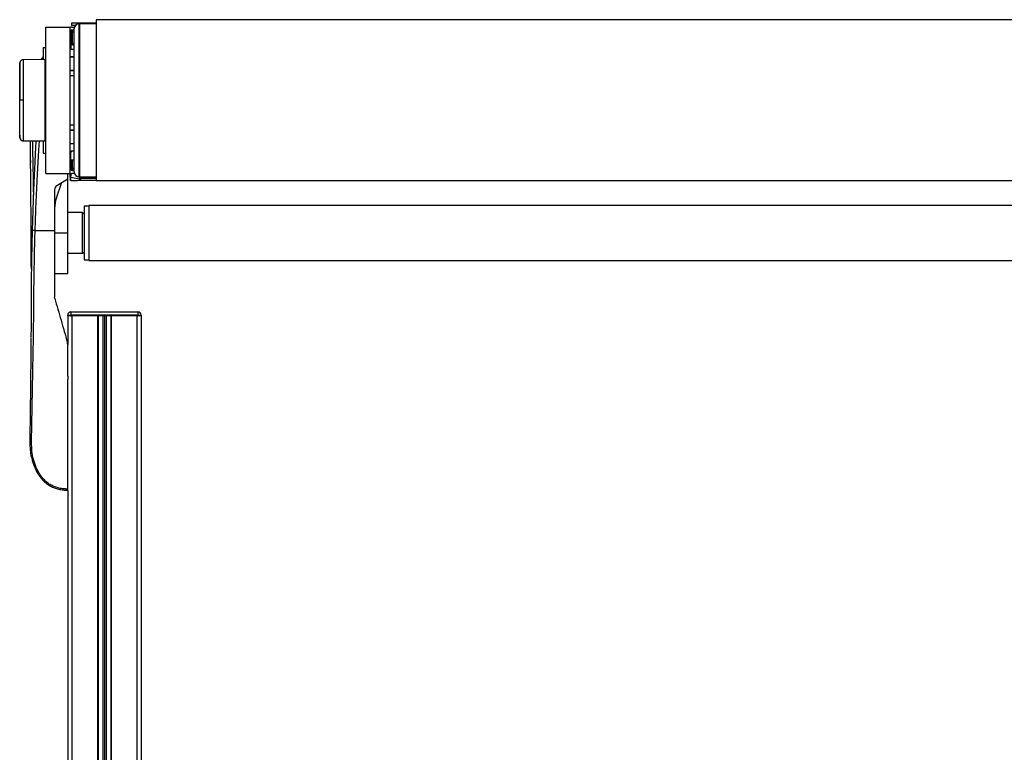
# Model space of a CAD drawing. Header units: millimetres. Extents: x 0 to 420, y 0 to 297.
# Tile 54 of 64: x 267 to 310, y 216 to 248. Entities that reach past the tile are written whole.
import ezdxf

# ---------------------------------------------------------------- set-up
doc = ezdxf.new("R2010")
doc.units = ezdxf.units.MM

msp = doc.modelspace()

# ---------------------------------------------------------------- linework, layer by layer
at = {"color": 7, "linetype": 'Continuous', "lineweight": 25}
for p, q in [((269.57066, 248.09941), (269.57066, 248.20576)), ((269.57066, 248.20576), (269.92516, 248.20576)), ((269.73117, 248.09941), (269.57066, 248.09941)), ((269.88971, 242.06955), (269.88971, 248.17031)), ((269.92516, 248.09941), (269.88971, 248.09941)), ((269.92516, 248.20576), (270.63414, 248.20576)), ((269.92516, 248.20576), (269.92516, 248.17031)), ((270.63414, 248.1717), (269.92516, 248.17031)), ((269.92516, 241.50585), (269.92516, 248.17031)), ((341.5326, 248.34756), (270.63414, 248.34756)), ((270.63414, 248.34756), (270.63414, 241.32861)), ((268.43629, 241.64765), (268.43629, 248.02851)), ((268.43629, 248.02851), (269.49977, 248.02851)), ((269.49977, 241.64765), (269.49977, 248.02851)), ((269.52104, 247.11392), (269.52104, 247.83)), ((269.52904, 247.86114), (269.52813, 247.85033)), ((269.55648, 247.85033), (269.52813, 247.85033)), ((269.52813, 247.85033), (269.52813, 247.32851)), ((269.55261, 248.02759), (269.53583, 248.02788)), ((269.55648, 247.85033), (269.55648, 247.32851)), ((269.57066, 248.02851), (269.68918, 248.02851)), ((269.59193, 247.90089), (269.67701, 247.90089)), ((269.67701, 247.88356), (269.59286, 247.88576)), ((269.59286, 247.29081), (269.59286, 247.81566)), ((269.59286, 247.81566), (269.67701, 247.81346)), ((269.67701, 241.71855), (269.67701, 247.95761)), ((269.88971, 248.02851), (269.92516, 248.02851)), ((269.92516, 247.92216), (269.88971, 247.92216)), ((269.92516, 247.91186), (269.88971, 247.91186)), ((269.92516, 247.77642), (269.88971, 247.77642)), ((269.55648, 247.32851), (269.52813, 247.32851)), ((269.53583, 247.07057), (269.53583, 247.28369)), ((269.67701, 247.29275), (269.59286, 247.29081)), ((269.59317, 247.25614), (269.67701, 247.25808)), ((268.32994, 247.14228), (268.43629, 247.14228)), ((268.32994, 247.14228), (268.32994, 246.60961)), ((269.67701, 247.04302), (269.59193, 247.04302)), ((268.40084, 246.61023), (267.45136, 246.60195)), ((267.45136, 246.60195), (267.45136, 246.60195)), ((268.32994, 246.64361), (268.29472, 246.60304)), ((268.40084, 246.61023), (268.40084, 243.06593)), ((268.43629, 246.57509), (268.40084, 246.57571)), ((269.67701, 246.72753), (269.49977, 246.72753)), ((269.67701, 246.71689), (269.49977, 246.71689)), ((269.53583, 246.71689), (269.53583, 246.72753)), ((269.49977, 246.1497), (269.67701, 246.1497)), ((269.49977, 246.13907), (269.67701, 246.13907)), ((269.53583, 246.13907), (269.53583, 246.1497)), ((269.67701, 245.90156), (269.49977, 245.90156)), ((267.31167, 244.83808), (267.30191, 244.83808)), ((269.92516, 244.5862), (269.88971, 244.5862)), ((269.91807, 243.94779), (269.91807, 244.5862)), ((269.92516, 243.9012), (269.88971, 243.9012)), ((269.49977, 243.7746), (269.67701, 243.7746)), ((269.67701, 243.53709), (269.49977, 243.53709)), ((269.67701, 243.52646), (269.49977, 243.52646)), ((267.45136, 243.07422), (268.40084, 243.06593)), ((268.32994, 243.06655), (268.32994, 242.53388)), ((268.40084, 243.10045), (268.43629, 243.10107)), ((269.49977, 242.95927), (269.67701, 242.95927)), ((269.49977, 242.94864), (269.67701, 242.94864)), ((269.53583, 242.94864), (269.53583, 242.95927)), ((269.60611, 242.95927), (269.60611, 242.94864)), ((268.32994, 242.53388), (268.43629, 242.53388)), ((269.52104, 241.84617), (269.52104, 242.56224)), ((269.59193, 242.63314), (269.67701, 242.63314)), ((267.77548, 242.21828), (267.77672, 242.10849)), ((269.52104, 242.25029), (269.67701, 242.25029)), ((269.52813, 242.25029), (269.52813, 241.82584)), ((269.55648, 242.25029), (269.55648, 241.82584)), ((269.59286, 241.8605), (269.59286, 242.25029)), ((269.55648, 241.82584), (269.52813, 241.82584)), ((269.52813, 241.82584), (269.52899, 241.81562)), ((269.67701, 241.77527), (269.59193, 241.77527)), ((269.67701, 241.8627), (269.59286, 241.8605)), ((269.59286, 241.7904), (269.67701, 241.7926)), ((269.88971, 241.50585), (269.88971, 242.06955)), ((269.88971, 241.754), (269.92516, 241.754)), ((268.43629, 241.64765), (269.49977, 241.64765)), ((268.89688, 240.58713), (269.11998, 241.23505)), ((269.39342, 241.39951), (268.9227, 241.11639)), ((269.38735, 241.39586), (269.39342, 241.39596)), ((269.39342, 241.39951), (269.39342, 241.64765)), ((269.39342, 241.39951), (269.39342, 241.39596)), ((269.39342, 239.05986), (269.39342, 241.39596)), ((269.49977, 241.49478), (269.49977, 241.64765)), ((269.49977, 241.49478), (269.49977, 241.37962)), ((269.49977, 241.37962), (269.49977, 241.37853)), ((269.53398, 241.48598), (269.89094, 241.4115)), ((269.53398, 241.34497), (269.53398, 241.48598)), ((269.53583, 241.34496), (269.53398, 241.34497)), ((269.53583, 241.34308), (270.63414, 241.36225)), ((269.68918, 241.64765), (269.57066, 241.64765)), ((269.6935, 241.63643), (269.63972, 241.64765)), ((269.92516, 241.64765), (269.88971, 241.64765)), ((269.92516, 241.58809), (269.88971, 241.59549)), ((269.89094, 241.4115), (269.89094, 241.39921)), ((269.92516, 241.50585), (270.63414, 241.50446)), ((269.92516, 241.4556), (269.92516, 241.43926)), ((269.92516, 241.43926), (269.92516, 241.39041)), ((270.63414, 241.4793), (269.96122, 241.49104)), ((269.96122, 241.40435), (269.96122, 241.4629)), ((269.96122, 241.4629), (270.63414, 241.45116)), ((270.63414, 241.4161), (269.96122, 241.40435)), ((341.5326, 241.32861), (270.63414, 241.32861)), ((268.81963, 240.93413), (268.81963, 239.1662)), ((270.0315, 239.94609), (269.39342, 239.94609)), ((270.1024, 239.87519), (270.0315, 239.94609)), ((270.0315, 238.69551), (270.0315, 239.94609)), ((270.3151, 240.22968), (270.1024, 240.22968)), ((270.1024, 240.22968), (270.1024, 237.89003)), ((341.85164, 240.2545), (270.3151, 240.2545)), ((270.3151, 240.2545), (270.3151, 237.86522)), ((267.97418, 239.1662), (268.81963, 239.1662)), ((268.81963, 239.05986), (269.39342, 239.05986)), ((269.39342, 237.2874), (269.39342, 239.05986)), ((270.0315, 238.17363), (270.0315, 238.69551)), ((270.0315, 238.17363), (270.1024, 238.24452)), ((269.39342, 238.17363), (270.0315, 238.17363)), ((270.1024, 237.89003), (270.3151, 237.89003)), ((270.3151, 237.86522), (341.85164, 237.86522)), ((268.81963, 237.2874), (269.39342, 237.2874)), ((268.82787, 236.21108), (268.81963, 236.2697)), ((269.3928, 235.47948), (269.5346, 235.47948)), ((269.3928, 235.44404), (269.3928, 235.47948)), ((269.5346, 235.44404), (269.3928, 235.44404)), ((269.39342, 235.44404), (269.39342, 234.20135)), ((269.5346, 235.62128), (272.44144, 235.62128)), ((269.5346, 235.62128), (269.5346, 235.47948)), ((269.5346, 235.47948), (269.5346, 235.44404)), ((272.44144, 235.47948), (269.5346, 235.47948)), ((272.44144, 235.44404), (269.5346, 235.44404)), ((269.5346, 235.44404), (269.57066, 235.44404)), ((269.57066, 235.44404), (269.57066, 192.90496)), ((270.6944, 235.44404), (270.6944, 192.90496)), ((270.71213, 235.44404), (270.71213, 192.90496)), ((270.91773, 235.44404), (270.91773, 192.90496)), ((270.98863, 235.44404), (270.98863, 192.90496)), ((271.05953, 235.44404), (271.05953, 192.90496)), ((271.26514, 235.44404), (271.26514, 192.90496)), ((271.28286, 235.44404), (271.28286, 192.90496)), ((272.4066, 235.44404), (272.4066, 192.90496)), ((272.4066, 235.44404), (272.44144, 235.44404)), ((272.44144, 235.62128), (272.44144, 235.47948)), ((272.44144, 235.44404), (272.44144, 235.47948)), ((272.44144, 235.47948), (272.58324, 235.47948)), ((272.58324, 235.44404), (272.44144, 235.44404)), ((272.58324, 235.47948), (272.58324, 235.44404)), ((272.58324, 235.44404), (272.58385, 235.44404)), ((272.58385, 235.44404), (272.58385, 196.09539)), ((269.39342, 234.18894), (269.37969, 234.28665)), ((269.39342, 232.83078), (269.39342, 232.6779)), ((269.39342, 232.83078), (269.39342, 232.6779)), ((269.39342, 227.84549), (269.39342, 192.90496))]:
    msp.add_line(p, q, dxfattribs=at)
at = {"color": 7, "linetype": 'Continuous', "lineweight": 25, "flags": 128}
for points in [[(267.45143, 244.83813), (267.42579, 244.83812), (267.40103, 244.83811), (267.37798, 244.8381), (267.3574, 244.8381), (267.33996, 244.83809), (267.32625, 244.83809), (267.31671, 244.83808), (267.31167, 244.83808)], [(269.92516, 243.94637), (269.92021, 243.94732), (269.90979, 243.95), (269.90125, 243.95324), (269.89492, 243.95691), (269.89102, 243.96089), (269.88971, 243.96502)], [(267.78054, 241.74019), (267.78056, 241.74019), (267.78059, 241.74019)], [(267.78059, 233.25999), (267.78058, 233.25999), (267.78054, 233.25999)]]:
    msp.add_lwpolyline(points, dxfattribs=at)
at = {"color": 7, "linetype": 'Continuous', "lineweight": 25}
for centre, radius, start, end in [((269.88971, 247.95761), 0.2127, 90, 180), ((269.57066, 247.85127), 0.17725, 90, 113.578178), ((269.53521, 247.99244), 0.03545, 89, 133.693378), ((269.59193, 247.83), 0.0709, 90, 180), ((269.51486, 248.02504), 0.02116, 0.146658, 7.719004), ((269.81004, 248.20952), 0.41724, 231.005325, 233.898638), ((269.59193, 247.85033), 0.03545, 88.5, 180), ((269.59157, 247.85073), 0.03509, 180.661637, 272.102735), ((269.76502, 247.89459), 0.17239, 177.903306, 182.934454), ((269.52892, 247.85071), 0.07292, 331.27083, 28.72917), ((270.22043, 246.41379), 1.10698, 126.357457, 128.202288), ((270.36416, 247.28036), 0.77137, 179.22369, 181.798715), ((269.59193, 247.11392), 0.0709, 180, 270), ((267.45241, 243.22303), 0.14161, 186.179486, 269.585698), ((269.59193, 242.56224), 0.0709, 90, 180), ((269.57066, 241.8249), 0.17725, 246.421822, 270), ((269.59193, 241.84617), 0.0709, 180, 270), ((269.81004, 241.46664), 0.41724, 126.101362, 128.994675), ((269.59157, 241.82543), 0.03509, 87.897265, 179.338363), ((269.59193, 241.82584), 0.03545, 180, 271.5), ((269.73972, 241.78176), 0.14711, 176.632953, 182.529287), ((269.52892, 241.82545), 0.07292, 331.27083, 28.72917), ((269.88971, 241.71855), 0.2127, 180, 270), ((269.52621, 241.5267), 0.04145, 230.353364, 280.798926), ((269.53521, 241.37853), 0.03545, 180, 271), ((269.89869, 241.40932), 0.05331, 60.238108, 98.917476), ((269.89871, 241.37078), 0.04145, 50.353364, 100.798926), ((269.89871, 241.3585), 0.04145, 50.353364, 100.798926), ((269.96061, 241.4556), 0.03545, 154.070659, 180), ((269.96035, 241.43954), 0.03519, 180.452129, 271.424717), ((269.96061, 241.4556), 0.03545, 89, 154.070659), ((270.16814, 241.57182), 0.23287, 196.465954, 200.696574), ((270.10507, 241.5008), 0.14418, 178.021062, 183.881701), ((269.92969, 241.47697), 0.03453, 335.95366, 24.04634), ((269.03232, 240.93413), 0.2127, 121.024609, 180), ((270.2376, 240.12548), 1.41797, 161, 180), ((269.5346, 235.47948), 0.1418, 90, 180), ((272.44144, 235.47948), 0.1418, 0, 90)]:
    msp.add_arc(centre, radius, start, end, dxfattribs=at)
for centre, major_axis, ratio, start_param, end_param in [((269.59131, 247.32861), (-0.00589, 0.07225), 0.9778629, 2.15962136, 3.08454858), ((269.59193, 247.32861), (-0.00203, 0.03776), 0.93727328, 2.18550168, 3.1104289), ((269.53521, 241.66688), (0.00724, 0.72275), 0.00082193, 4.45942285, 4.69062635), ((245.18652, 244.46353), (87.02453, 0.6392), 0.03946155, 4.99568318, 5.00014541), ((269.53521, 244.88853), (-0.00062, 3.54545), 0.00001526, 3.14159292, 3.1741129), ((269.88971, 241.5929), (-0.00724, 0.72577), 0.0008151, 1.75216476, 1.82342093), ((269.96061, 244.89596), (-0.00062, 3.54545), 0.00001526, 3.18661797, 3.3160992)]:
    msp.add_ellipse(centre, major_axis=major_axis, ratio=ratio, start_param=start_param, end_param=end_param, dxfattribs=at)
for points, knots in [([(269.52813, 247.32851), (269.52841, 247.32065), (269.52895, 247.30536), (269.53358, 247.29078), (269.53583, 247.28369)], [0, 0, 0, 0, 0.51365174, 1, 1, 1, 1]), ([(269.56419, 247.30527), (269.56194, 247.30887), (269.55747, 247.31601), (269.55681, 247.32437), (269.55648, 247.32851)], [0, 0, 0, 0, 0.50426606, 1, 1, 1, 1]), ([(267.3118, 246.47675), (267.30973, 246.456), (267.30558, 246.41453), (267.30313, 246.37294), (267.30191, 246.35217)], [0, 0, 0, 0, 0.50056851, 1, 1, 1, 1]), ([(267.45073, 246.60095), (267.4344, 246.59949), (267.40396, 246.59676), (267.36691, 246.57506), (267.34144, 246.55007), (267.32555, 246.52488), (267.31677, 246.50239), (267.3126, 246.48447), (267.31162, 246.47438), (267.31123, 246.47039)], [0, 0, 0, 0, 0.23161094, 0.43175805, 0.59816768, 0.7386349, 0.85377264, 0.94214638, 1, 1, 1, 1]), ([(267.31167, 244.83808), (267.31167, 244.9301), (267.31168, 245.11415), (267.31159, 245.38253), (267.31166, 245.63518), (267.31164, 245.86564), (267.31164, 246.06639), (267.3117, 246.23284), (267.31164, 246.35952), (267.31164, 246.43879), (267.31166, 246.47472), (267.31164, 246.4714), (267.31164, 246.47037)], [0, 0, 0, 0, 0.10740972, 0.21482222, 0.32223596, 0.42964854, 0.53707435, 0.64449857, 0.75192392, 0.85935037, 0.95662987, 1, 1, 1, 1]), ([(267.4514, 246.59698), (267.45141, 246.59812), (267.45142, 246.60187), (267.45141, 246.56318), (267.45136, 246.47824), (267.45148, 246.3422), (267.45138, 246.16278), (267.4514, 245.94734), (267.45145, 245.69837), (267.45137, 245.42733), (267.45138, 245.13704), (267.45141, 244.93871), (267.45143, 244.83813)], [0, 0, 0, 0, 0.04290957, 0.14126751, 0.24708022, 0.35596148, 0.46177303, 0.57065306, 0.67646428, 0.78534406, 0.89113857, 1, 1, 1, 1]), ([(268.22688, 246.60872), (268.25758, 246.64886), (268.28934, 246.69041), (268.32862, 246.7249), (268.32994, 246.72606)], [0, 0, 0, 0, 0.96646391, 1, 1, 1, 1]), ([(267.30191, 246.344), (267.30191, 246.34534), (267.30191, 246.34918), (267.30191, 246.28473), (267.30191, 246.15545), (267.30191, 245.96858), (267.30191, 245.73164), (267.30191, 245.45662), (267.30191, 245.15437), (267.30191, 244.94343), (267.30191, 244.83808)], [0, 0, 0, 0, 0.07180829, 0.20466384, 0.33672462, 0.46947832, 0.6020078, 0.7343695, 0.86733844, 1, 1, 1, 1]), ([(267.30191, 243.33216), (267.30191, 243.33082), (267.30191, 243.32698), (267.30191, 243.39143), (267.30191, 243.52071), (267.30191, 243.70759), (267.30191, 243.94452), (267.30191, 244.21954), (267.30191, 244.5218), (267.30191, 244.73273), (267.30191, 244.83808)], [0, 0, 0, 0, 0.07182898, 0.20468157, 0.3367394, 0.46949014, 0.60201668, 0.73437542, 0.8673414, 1, 1, 1, 1]), ([(267.31164, 243.20583), (267.31164, 243.20473), (267.31166, 243.20129), (267.31164, 243.23732), (267.31164, 243.31666), (267.3117, 243.44331), (267.31164, 243.60977), (267.31164, 243.81052), (267.31166, 244.04099), (267.31159, 244.29363), (267.31168, 244.56201), (267.31167, 244.74606), (267.31167, 244.83808)], [0, 0, 0, 0, 0.04519697, 0.14229069, 0.24951199, 0.35673221, 0.46395128, 0.57117195, 0.6783794, 0.78558802, 0.8927954, 1, 1, 1, 1]), ([(267.45143, 244.83813), (267.45141, 244.74037), (267.45138, 244.54203), (267.45137, 244.25418), (267.45145, 243.98034), (267.4514, 243.73323), (267.45138, 243.51533), (267.45148, 243.33696), (267.45137, 243.19905), (267.45141, 243.11405), (267.45142, 243.07461), (267.45141, 243.07827), (267.4514, 243.07944)], [0, 0, 0, 0, 0.10580634, 0.21468099, 0.32048836, 0.42936412, 0.53517181, 0.64404783, 0.74985665, 0.85873394, 0.95481166, 1, 1, 1, 1]), ([(267.30191, 243.324), (267.30313, 243.30323), (267.30558, 243.26164), (267.30973, 243.22017), (267.3118, 243.19941)], [0, 0, 0, 0, 0.499373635, 1, 1, 1, 1]), ([(267.31126, 243.2058), (267.31134, 243.20456), (267.31174, 243.19881), (267.31506, 243.17741), (267.32849, 243.14154), (267.36201, 243.1032), (267.4057, 243.07838), (267.43683, 243.07652), (267.45091, 243.07567)], [0, 0, 0, 0, 0.01847736, 0.08582144, 0.30546512, 0.55831355, 0.80021053, 1, 1, 1, 1]), ([(267.80967, 237.49381), (267.80852, 237.5761), (267.80608, 237.75221), (267.80332, 238.00936), (267.80111, 238.26595), (267.79956, 238.51016), (267.79857, 238.75342), (267.7981, 238.99642), (267.79858, 239.45376), (267.79514, 240.12803), (267.78768, 241.02136), (267.77932, 241.87047), (267.77199, 242.55628), (267.7675, 242.94324), (267.76594, 243.07772)], [0, 0, 0, 0, 0.04516512, 0.09666898, 0.14138508, 0.18606925, 0.2304044, 0.27417556, 0.31828724, 0.47847635, 0.6372494, 0.79477915, 0.92868383, 1, 1, 1, 1]), ([(268.00561, 243.07492), (268.00408, 243.04599), (268.00083, 242.98435), (267.99577, 242.88757), (267.98802, 242.73789), (267.97764, 242.53371), (267.96548, 242.28769), (267.95169, 242.00078), (267.93776, 241.69961), (267.92265, 241.35772), (267.90408, 240.91655), (267.88296, 240.37009), (267.86169, 239.75317), (267.85025, 239.35826), (267.84479, 239.17014)], [0, 0, 0, 0, 0.02224341, 0.04738336, 0.07438917, 0.137295, 0.20431867, 0.26347324, 0.35778466, 0.43574822, 0.52617276, 0.69673318, 0.85553396, 1, 1, 1, 1]), ([(267.85418, 243.0707), (267.85503, 243.02639), (267.86241, 242.643), (267.87643, 241.87407), (267.89061, 241.12815), (267.8962, 240.7284), (267.89649, 240.70751)], [0, 0, 0, 0, 0.05639204, 0.48799387, 0.97323851, 1, 1, 1, 1]), ([(267.97418, 239.1662), (267.9799, 239.35736), (267.99153, 239.74615), (268.01456, 240.33887), (268.04157, 240.94201), (268.07114, 241.52267), (268.10192, 242.07365), (268.12547, 242.46756), (268.14182, 242.73172), (268.15036, 242.86783), (268.15761, 242.98231), (268.16205, 243.05141), (268.16352, 243.07427)], [0, 0, 0, 0, 0.14662348, 0.29821393, 0.4547782, 0.60951132, 0.74398609, 0.87787372, 0.91205608, 0.94691041, 0.98243672, 1, 1, 1, 1]), ([(269.53398, 241.34497), (269.53054, 241.34538), (269.52368, 241.34619), (269.51463, 241.35087), (269.50698, 241.35776), (269.50127, 241.36748), (269.49978, 241.37526), (269.49977, 241.37953), (269.49977, 241.37962)], [0, 0, 0, 0, 0.16794276, 0.33530291, 0.51644874, 0.7333953, 0.99473785, 1, 1, 1, 1]), ([(269.92516, 241.52022), (269.92458, 241.51989), (269.91726, 241.5158), (269.90476, 241.50521), (269.89255, 241.48489), (269.89114, 241.46961), (269.89043, 241.46199)], [0, 0, 0, 0, 0.02777678, 0.35263214, 0.67710247, 1, 1, 1, 1]), ([(269.89094, 241.39921), (269.89168, 241.39082), (269.89318, 241.37363), (269.90325, 241.35933), (269.9084, 241.35201)], [0, 0, 0, 0, 0.48856925, 1, 1, 1, 1]), ([(269.9084, 241.35201), (269.91437, 241.35214), (269.92859, 241.35246), (269.94645, 241.3532), (269.95692, 241.35382), (269.96115, 241.3541), (269.96123, 241.3541)], [0, 0, 0, 0, 0.29198398, 0.69591493, 0.9948299, 1, 1, 1, 1]), ([(269.96123, 241.3541), (269.95881, 241.3542), (269.9524, 241.35446), (269.94219, 241.35851), (269.93272, 241.36677), (269.92635, 241.37795), (269.92556, 241.38622), (269.92516, 241.39041)], [0, 0, 0, 0, 0.1198481, 0.31831407, 0.53286561, 0.76302131, 1, 1, 1, 1]), ([(269.92872, 241.4711), (269.92924, 241.47177), (269.93027, 241.4731), (269.93396, 241.47109), (269.9412, 241.46757), (269.94611, 241.46567), (269.95139, 241.46426), (269.95574, 241.46352), (269.95889, 241.46316), (269.96052, 241.46299), (269.96114, 241.46292), (269.96122, 241.4629)], [0, 0, 0, 0, 0.323343, 0.64997238, 0.7362313, 0.82297245, 0.88800526, 0.9381719, 0.97267281, 0.99633828, 1, 1, 1, 1]), ([(269.93138, 241.50584), (269.93207, 241.50478), (269.93483, 241.50055), (269.93805, 241.49406), (269.94041, 241.48763), (269.94039, 241.48503), (269.93984, 241.48434), (269.93972, 241.48424), (269.93969, 241.48423)], [0, 0, 0, 0, 0.0936773, 0.37190233, 0.65042616, 0.93389312, 0.98757627, 1, 1, 1, 1]), ([(267.84479, 239.17014), (267.84023, 238.99852), (267.83121, 238.65922), (267.82052, 238.16324), (267.81195, 237.68268), (267.80529, 237.19916), (267.80077, 236.71916), (267.7981, 236.23065), (267.79861, 235.69193), (267.79666, 235.12156), (267.79347, 234.71207), (267.792, 234.52272)], [0, 0, 0, 0, 0.10830801, 0.21413698, 0.31877875, 0.42084174, 0.53067931, 0.63329202, 0.73911159, 0.87935993, 1, 1, 1, 1]), ([(269.39342, 227.90784), (269.33053, 227.9094), (269.2055, 227.9125), (269.01955, 227.94327), (268.83935, 227.99646), (268.66874, 228.07507), (268.51197, 228.1778), (268.37216, 228.30159), (268.2502, 228.44293), (268.1113, 228.64844), (267.97942, 228.93024), (267.86918, 229.28435), (267.82012, 229.65373), (267.81926, 230.23763), (267.83793, 231.03937), (267.85656, 232.06108), (267.8769, 233.12644), (267.89598, 234.23473), (267.9139, 235.37835), (267.91781, 236.28097), (267.92617, 236.94694), (267.93293, 237.38504), (267.94106, 237.82367), (267.95055, 238.26484), (267.96134, 238.7115), (267.96989, 239.01433), (267.97418, 239.1662)], [0, 0, 0, 0, 0.01540227, 0.03061858, 0.04589778, 0.0611515, 0.07635239, 0.09167591, 0.1069667, 0.12239636, 0.15311965, 0.18413953, 0.21464534, 0.24575549, 0.32956556, 0.41290917, 0.49608211, 0.58959241, 0.68386766, 0.7780859, 0.81510034, 0.85211963, 0.88910287, 0.92601797, 0.9628961, 1, 1, 1, 1]), ([(267.97418, 239.1662), (267.95748, 239.16668), (267.92288, 239.16765), (267.87969, 239.16893), (267.85023, 239.16986), (267.84656, 239.17005), (267.84479, 239.17014)], [0, 0, 0, 0, 0.24120147, 0.5, 0.75879853, 1, 1, 1, 1]), ([(268.81963, 239.1662), (268.81963, 239.04472), (268.81963, 238.80157), (268.81963, 238.31689), (268.81963, 237.71485), (268.81963, 236.99616), (268.81963, 236.51185), (268.81963, 236.2697)], [0, 0, 0, 0, 0.12264871, 0.2454767, 0.49573627, 0.74787131, 1, 1, 1, 1]), ([(268.82787, 236.21108), (268.91892, 235.89353), (269.10133, 235.2574), (269.2868, 234.61059), (269.37969, 234.28665)], [0, 0, 0, 0, 0.49918594, 1, 1, 1, 1]), ([(267.79167, 234.47731), (267.79154, 234.45793), (267.78984, 234.21675), (267.78539, 233.75241), (267.77871, 233.07096), (267.77121, 232.376), (267.76314, 231.67036), (267.75603, 231.07867), (267.75001, 230.60735), (267.74577, 230.26654), (267.74498, 229.94018), (267.75233, 229.61946), (267.79014, 229.36052), (267.84023, 229.1714), (267.87569, 229.05534), (267.91884, 228.93376), (267.97094, 228.80708), (268.02987, 228.68692), (268.08925, 228.58284), (268.14316, 228.49908), (268.20062, 228.42005), (268.26159, 228.34557), (268.3492, 228.25111), (268.47243, 228.14229), (268.63703, 228.0346), (268.8148, 227.95263), (269.00078, 227.89695), (269.19437, 227.86363), (269.32623, 227.85984), (269.39342, 227.8579)], [0, 0, 0, 0, 0.00776185, 0.09658506, 0.18439597, 0.27804675, 0.37159114, 0.46399423, 0.51335619, 0.55992626, 0.60064597, 0.6446866, 0.68930792, 0.7058022, 0.72366482, 0.73828506, 0.75787806, 0.77889762, 0.79216893, 0.80609061, 0.81891023, 0.83135918, 0.8446261, 0.87039338, 0.89667514, 0.9224644, 0.94766262, 0.9733308, 1, 1, 1, 1]), ([(267.81307, 234.51593), (267.80994, 234.51688), (267.80368, 234.51878), (267.79718, 234.52215), (267.79291, 234.52576), (267.7924, 234.52825), (267.79214, 234.5295)], [0, 0, 0, 0, 0.249999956, 0.499999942, 0.749999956, 1, 1, 1, 1]), ([(269.39342, 232.83078), (269.39342, 233.05732), (269.39342, 233.51093), (269.39342, 233.96276), (269.39342, 234.18894)], [0, 0, 0, 0, 0.49941172, 1, 1, 1, 1]), ([(269.39342, 227.90784), (269.39342, 228.2245), (269.39342, 228.8586), (269.39342, 229.82946), (269.39342, 230.81658), (269.39342, 231.76892), (269.39342, 232.39127), (269.39342, 232.6779)], [0, 0, 0, 0, 0.2041389, 0.40877747, 0.6153735, 0.8228525, 1, 1, 1, 1]), ([(269.39342, 227.8579), (269.36374, 227.85791), (269.32899, 227.85793), (269.29464, 227.8627), (269.28963, 227.8634)], [0, 0, 0, 0, 0.854289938, 1, 1, 1, 1]), ([(269.39342, 227.8579), (269.39342, 227.85859), (269.39342, 227.85996), (269.39342, 227.87081), (269.39342, 227.88684), (269.39342, 227.90083), (269.39342, 227.90784)], [0, 0, 0, 0, 0.24967543, 0.49939281, 0.74914799, 1, 1, 1, 1])]:
    msp.add_open_spline(points, degree=3, knots=knots, dxfattribs=at)

doc.saveas('drawing.dxf')
